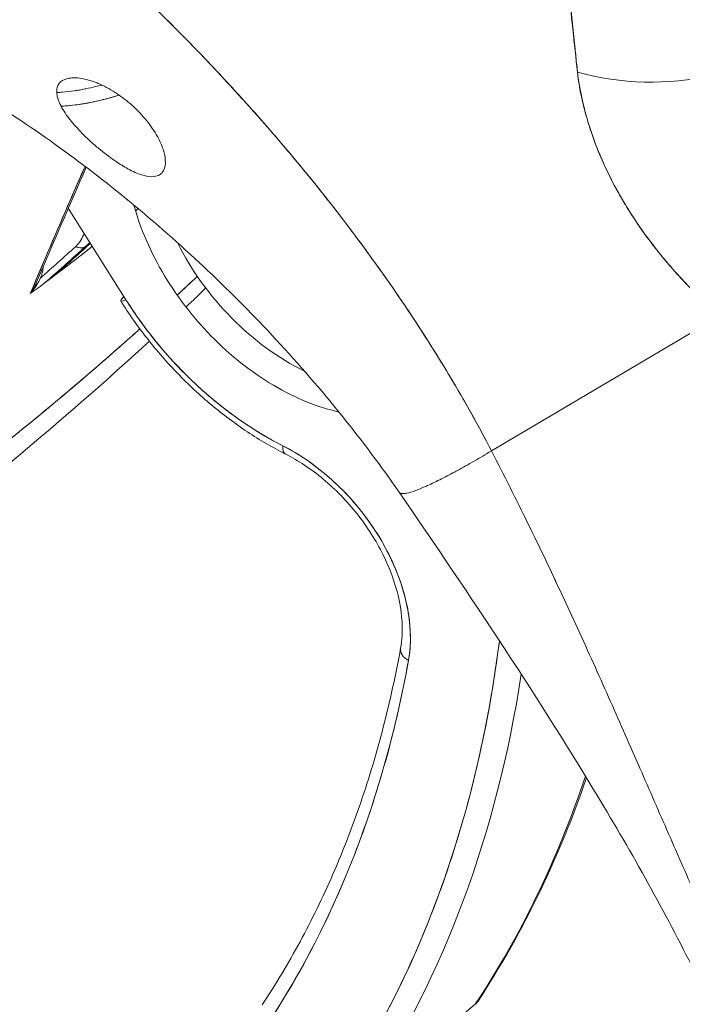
# Model space of a CAD drawing. Header units: inches. Extents: x 14 to 326, y 10 to 205.
# Tile 100 of 107: x 312.858 to 313.4, y 149.195 to 150.001. Entities that reach past the tile are written whole.
import ezdxf

# ---------------------------------------------------------------- set-up
doc = ezdxf.new("R2010")
doc.units = ezdxf.units.IN
doc.header["$LTSCALE"] = 20
doc.header["$MEASUREMENT"] = 0
doc.layers.add('Visible (ANSI)', color=7, linetype='Continuous', lineweight=5)

msp = doc.modelspace()

# ---------------------------------------------------------------- linework, layer by layer
at = {"layer": 'Visible (ANSI)'}
for p, q in [((312.94498, 149.77144), (312.89781, 149.84635)), ((313.24419, 149.64763), (313.43096, 149.75825)), ((313.43096, 149.75825), (313.24419, 149.64763)), ((313.08537, 149.21846), (313.08537, 149.21846)), ((313.23092, 149.19462), (313.1406, 149.11998))]:
    msp.add_line(p, q, dxfattribs=at)
msp.add_arc((312.90357, 149.82768), 0.01575, 312.6117, 321.01959, dxfattribs=at)
for centre, major_axis, ratio, start_param, end_param in [((313.38719, 150.05285), (0.15685, 0.01408), 0.65231, 4.173288, 5.61714), ((313.38719, 150.05285), (-0.15685, -0.01408), 0.65231, 1.031704, 2.475549), ((309.59409, 151.02716), (-3.91783, 0.00216), 0.57759, 2.56367, 2.577157), ((307.47166, 152.06236), (6.06227, -1.2097), 0.516491, 5.906177, 5.919621), ((312.90357, 149.82768), (0.01061, -0.01164), 0.689707, 5.360335, 5.965729), ((312.90357, 149.82768), (0.01061, -0.01164), 0.689707, 0, 0.224296), ((313.10206, 149.84298), (0.10533, -0.12746), 0.668099, 4.379114, 5.310954), ((312.88353, 149.79967), (-0.00939, -0.00101), 0.170957, 0.77623, 0.811698), ((312.88353, 149.79967), (0.00939, 0.00101), 0.170956, 3.917825, 3.953284), ((312.95401, 149.7789), (-0.01333, -0.00839), 0.141475, 5.542374, 7.023997), ((313.09303, 149.83551), (0.15047, -0.18209), 0.668099, 4.521089, 5.291007), ((313.0825, 149.65923), (-0.00711, -0.01405), 0.406909, 5.462832, 6.283185), ((313.0825, 149.65923), (-0.00711, -0.01405), 0.406909, 5.462832, 6.283185), ((313.06173, 149.54152), (0.09028, -0.10926), 0.668099, 0.513867, 2.149414), ((313.07076, 149.54898), (-0.08025, 0.09712), 0.668099, 5.197836, 5.197965), ((312.01847, 150.13826), (0.96504, -1.16782), 0.668099, 0.201461, 0.560786), ((313.18526, 149.48349), (-0.0155, 0.0028), 0.647976, 0, 1.069917), ((313.18526, 149.48349), (-0.0155, 0.0028), 0.647976, 0, 1.069917), ((312.01847, 150.13826), (0.91287, -1.1047), 0.668099, 0.201461, 0.513867), ((312.0275, 150.14572), (0.97507, -1.17996), 0.668099, 0.201461, 0.536724), ((312.0275, 150.14572), (0.97507, -1.17996), 0.668099, 0.201461, 0.536724), ((312.11783, 150.22036), (0.97507, -1.17996), 0.668099, 0.201461, 0.394581), ((312.11783, 150.22036), (0.97507, -1.17996), 0.668099, 0.201461, 0.394581), ((313.1897, 149.23261), (-0.03612, 0.04371), 0.668096, 1.71118, 1.711188), ((313.21947, 149.20517), (0.01314, -0.00868), 0.728998, 0.224452, 0.224476), ((313.21947, 149.20517), (0.01314, -0.00868), 0.729024, 6.063913, 6.283185)]:
    msp.add_ellipse(centre, major_axis=major_axis, ratio=ratio, start_param=start_param, end_param=end_param, dxfattribs=at)
for points, knots in [([(313.24419, 149.64763), (313.23901, 149.65767), (313.23348, 149.66797), (313.22759, 149.67851), (313.2217, 149.68906), (313.21544, 149.69986), (313.20881, 149.71089), (313.20218, 149.72191), (313.19518, 149.73317), (313.18778, 149.74465), (313.18038, 149.75612), (313.17259, 149.76781), (313.16439, 149.77968), (313.15619, 149.79156), (313.14758, 149.80363), (313.13856, 149.81587), (313.12954, 149.8281), (313.1201, 149.84051), (313.11023, 149.85305), (313.10036, 149.86559), (313.09006, 149.87827), (313.07932, 149.89107), (313.06858, 149.90386), (313.05741, 149.91676), (313.04578, 149.92974), (313.03416, 149.94272), (313.0221, 149.95578), (313.00958, 149.96888), (312.99706, 149.98198), (312.9841, 149.99513), (312.97068, 150.00827), (312.95726, 150.02142), (312.94339, 150.03457), (312.92907, 150.04769), (312.91475, 150.0608), (312.89998, 150.07388), (312.88476, 150.08688), (312.86954, 150.09987), (312.85388, 150.11279), (312.83777, 150.12558), (312.82166, 150.13837), (312.80512, 150.15103), (312.78814, 150.16352), (312.77117, 150.17601), (312.75376, 150.18832), (312.73594, 150.2004), (312.72594, 150.20718), (312.71581, 150.21389), (312.70554, 150.22052)], [0, 0, 0, 0, 0.06426, 0.06426, 0.06426, 0.128523, 0.128523, 0.128523, 0.192785, 0.192785, 0.192785, 0.257047, 0.257047, 0.257047, 0.321309, 0.321309, 0.321309, 0.385571, 0.385571, 0.385571, 0.449834, 0.449834, 0.449834, 0.514096, 0.514096, 0.514096, 0.578358, 0.578358, 0.578358, 0.64262, 0.64262, 0.64262, 0.706882, 0.706882, 0.706882, 0.771145, 0.771145, 0.771145, 0.835407, 0.835407, 0.835407, 0.899669, 0.899669, 0.899669, 0.963931, 0.963931, 0.963931, 1, 1, 1, 1]), ([(312.70554, 150.22052), (312.74111, 150.19755), (312.77513, 150.1736), (312.80751, 150.14906), (312.83989, 150.12452), (312.87062, 150.09939), (312.89965, 150.07401), (312.92868, 150.04864), (312.95601, 150.02301), (312.98163, 149.99745), (313.00725, 149.97188), (313.03116, 149.94638), (313.05338, 149.92119), (313.07561, 149.89601), (313.09616, 149.87116), (313.11508, 149.84685), (313.13401, 149.82254), (313.15131, 149.79878), (313.16709, 149.77576), (313.18286, 149.75274), (313.1971, 149.73045), (313.20992, 149.70905), (313.22273, 149.68765), (313.23411, 149.66714), (313.24419, 149.64763)], [0, 0, 0, 0, 0.125007, 0.125007, 0.125007, 0.250015, 0.250015, 0.250015, 0.375022, 0.375022, 0.375022, 0.50003, 0.50003, 0.50003, 0.625037, 0.625037, 0.625037, 0.750045, 0.750045, 0.750045, 0.875052, 0.875052, 0.875052, 1, 1, 1, 1]), ([(313.29426, 150.20757), (313.29511, 150.19102), (313.29615, 150.17399), (313.29729, 150.15663), (313.29791, 150.1471), (313.29857, 150.13748), (313.29924, 150.12778), (313.29933, 150.12645), (313.29942, 150.12512), (313.29952, 150.12379), (313.29986, 150.11889), (313.3002, 150.11397), (313.30055, 150.10904), (313.30161, 150.09425), (313.30274, 150.0793), (313.304, 150.06421), (313.30457, 150.05752), (313.30516, 150.0508), (313.30578, 150.04405), (313.30593, 150.04238), (313.30609, 150.04071), (313.30624, 150.03904), (313.30681, 150.03302), (313.3074, 150.02697), (313.30801, 150.02091), (313.30941, 150.00694), (313.31089, 149.99289), (313.31237, 149.97881), (313.31284, 149.97435), (313.3133, 149.96988), (313.31377, 149.96542), (313.31403, 149.96289), (313.31429, 149.96036), (313.31455, 149.95782)], [0, 0, 0, 0, 0.215172, 0.215172, 0.215172, 0.333333, 0.333333, 0.333333, 0.349511, 0.349511, 0.349511, 0.409038, 0.409038, 0.409038, 0.587512, 0.587512, 0.587512, 0.666667, 0.666667, 0.666667, 0.686219, 0.686219, 0.686219, 0.756792, 0.756792, 0.756792, 0.91937, 0.91937, 0.91937, 0.970836, 0.970836, 0.970836, 1, 1, 1, 1]), ([(313.31455, 149.95782), (313.31188, 149.9811), (313.3094, 150.00485), (313.30715, 150.02908), (313.30689, 150.03189), (313.30663, 150.0347), (313.30637, 150.03752), (313.30404, 150.06329), (313.30195, 150.08958), (313.30002, 150.11643), (313.29992, 150.11787), (313.29982, 150.11931), (313.29972, 150.12076), (313.29771, 150.14911), (313.29589, 150.17806), (313.29426, 150.20757)], [0, 0, 0, 0, 0.298748, 0.298748, 0.298748, 0.333333, 0.333333, 0.333333, 0.649666, 0.649666, 0.649666, 0.666667, 0.666667, 0.666667, 1, 1, 1, 1]), ([(313.43096, 149.75825), (313.42674, 149.76192), (313.42265, 149.76562), (313.41869, 149.76936), (313.41386, 149.77391), (313.40923, 149.77851), (313.40479, 149.78314), (313.39995, 149.78818), (313.39533, 149.79326), (313.39091, 149.79836), (313.3882, 149.8015), (313.38556, 149.80465), (313.383, 149.8078), (313.38092, 149.81036), (313.37889, 149.81292), (313.37691, 149.81549), (313.3719, 149.82199), (313.36721, 149.8285), (313.36282, 149.83502), (313.3578, 149.84249), (313.35318, 149.84997), (313.34894, 149.85744), (313.34873, 149.85782), (313.34852, 149.85819), (313.34831, 149.85857), (313.34371, 149.86677), (313.33957, 149.87497), (313.33589, 149.88314), (313.33196, 149.89185), (313.32855, 149.90052), (313.32566, 149.90911), (313.3253, 149.91019), (313.32494, 149.91127), (313.3246, 149.91235), (313.32103, 149.92341), (313.31833, 149.93432), (313.31644, 149.94499), (313.31568, 149.94931), (313.31505, 149.95359), (313.31455, 149.95782)], [0, 0, 0, 0, 0.0573554, 0.0573554, 0.0573554, 0.1272073, 0.1272073, 0.1272073, 0.2032068, 0.2032068, 0.2032068, 0.25, 0.25, 0.25, 0.2879871, 0.2879871, 0.2879871, 0.3842423, 0.3842423, 0.3842423, 0.4944722, 0.4944722, 0.4944722, 0.5, 0.5, 0.5, 0.6209823, 0.6209823, 0.6209823, 0.75, 0.75, 0.75, 0.7662624, 0.7662624, 0.7662624, 0.9326723, 0.9326723, 0.9326723, 0.999996, 0.999996, 0.999996, 0.999996]), ([(313.31455, 149.95782), (313.31529, 149.95035), (313.3166, 149.94272), (313.31836, 149.93497), (313.31929, 149.93091), (313.32033, 149.92682), (313.32149, 149.9227), (313.3231, 149.91697), (313.32492, 149.91118), (313.32699, 149.90531), (313.32925, 149.89891), (313.33181, 149.89241), (313.33471, 149.88579), (313.33861, 149.87689), (313.34314, 149.86776), (313.34844, 149.85833), (313.35071, 149.85429), (313.35313, 149.85019), (313.3557, 149.84604), (313.36106, 149.83738), (313.36708, 149.82847), (313.37391, 149.81937), (313.37627, 149.81623), (313.37873, 149.81307), (313.38129, 149.80989), (313.38315, 149.80757), (313.38507, 149.80525), (313.38704, 149.80291), (313.39167, 149.79744), (313.39662, 149.79192), (313.40185, 149.78639), (313.40521, 149.78283), (313.4087, 149.77927), (313.41229, 149.77572), (313.41823, 149.76984), (313.42447, 149.76399), (313.43096, 149.75825)], [0, 0, 0, 0, 0.13127, 0.13127, 0.13127, 0.2, 0.2, 0.2, 0.295706, 0.295706, 0.295706, 0.4, 0.4, 0.4, 0.539952, 0.539952, 0.539952, 0.6, 0.6, 0.6, 0.725303, 0.725303, 0.725303, 0.768562, 0.768562, 0.768562, 0.8, 0.8, 0.8, 0.873831, 0.873831, 0.873831, 0.921366, 0.921366, 0.921366, 1, 1, 1, 1]), ([(313.1686, 149.61378), (313.13995, 149.65533), (313.1055, 149.69817), (313.03232, 149.77714), (312.99297, 149.81445), (312.91217, 149.88162), (312.86954, 149.91228), (312.82251, 149.94141), (312.81591, 149.94539), (312.80938, 149.94923)], [0, 0, 0, 0, 0.530088, 0.530088, 1.034011, 1.034011, 1.544006, 1.544006, 1.627874, 1.627874, 1.627874, 1.627874]), ([(312.92213, 149.94855), (312.92157, 149.94878), (312.92102, 149.94901), (312.92048, 149.94922), (312.91618, 149.9509), (312.91218, 149.95203), (312.90845, 149.95262), (312.90425, 149.95329), (312.90039, 149.95328), (312.89725, 149.95254), (312.8941, 149.95181), (312.89166, 149.95036), (312.89014, 149.94823), (312.88953, 149.94736), (312.88906, 149.94638), (312.88875, 149.94531), (312.8883, 149.94375), (312.88817, 149.942), (312.88838, 149.94013), (312.88872, 149.93697), (312.89, 149.93343), (312.89189, 149.92982), (312.89379, 149.9262), (312.8963, 149.92249), (312.89924, 149.91877), (312.90217, 149.91506), (312.90552, 149.91133), (312.90916, 149.90765), (312.91281, 149.90397), (312.91674, 149.90032), (312.92096, 149.89675), (312.92518, 149.89317), (312.92969, 149.88965), (312.93398, 149.8866), (312.93495, 149.88592), (312.93589, 149.88526), (312.93684, 149.88463), (312.94011, 149.88242), (312.94329, 149.88046), (312.9465, 149.87869)], [0, 0, 0, 0, 0.011257, 0.011257, 0.011257, 0.1, 0.1, 0.1, 0.2, 0.2, 0.2, 0.3, 0.3, 0.3, 0.340774, 0.340774, 0.340774, 0.4, 0.4, 0.4, 0.5, 0.5, 0.5, 0.6, 0.6, 0.6, 0.7, 0.7, 0.7, 0.8, 0.8, 0.8, 0.9, 0.9, 0.9, 0.92235, 0.92235, 0.92235, 1, 1, 1, 1]), ([(312.9465, 149.87869), (312.9507, 149.87636), (312.95448, 149.87467), (312.9581, 149.87356), (312.96172, 149.87246), (312.96519, 149.87194), (312.96804, 149.87228), (312.96977, 149.87248), (312.97128, 149.873), (312.97254, 149.8738), (312.97336, 149.87432), (312.97408, 149.87496), (312.97469, 149.87571), (312.97623, 149.87761), (312.97706, 149.88022), (312.97722, 149.88327), (312.97737, 149.88632), (312.97684, 149.8898), (312.97573, 149.89352), (312.97482, 149.89654), (312.97353, 149.89971), (312.97187, 149.90299), (312.97148, 149.90374), (312.97108, 149.9045), (312.97066, 149.90526), (312.96839, 149.90935), (312.96556, 149.91357), (312.96214, 149.91783), (312.95871, 149.92208), (312.95469, 149.92636), (312.95026, 149.93035), (312.94964, 149.9309), (312.94902, 149.93144), (312.94839, 149.93198), (312.94448, 149.93534), (312.94031, 149.93844), (312.93621, 149.94109), (312.93145, 149.94416), (312.92679, 149.94663), (312.92213, 149.94855)], [0, 0, 0, 0, 0.1, 0.1, 0.1, 0.2, 0.2, 0.2, 0.260567, 0.260567, 0.260567, 0.3, 0.3, 0.3, 0.4, 0.4, 0.4, 0.5, 0.5, 0.5, 0.581302, 0.581302, 0.581302, 0.6, 0.6, 0.6, 0.7, 0.7, 0.7, 0.8, 0.8, 0.8, 0.81386, 0.81386, 0.81386, 0.9, 0.9, 0.9, 1, 1, 1, 1]), ([(312.92518, 149.94721), (312.92353, 149.94676), (312.92188, 149.94633), (312.92024, 149.94593), (312.91749, 149.94525), (312.91476, 149.94464), (312.91204, 149.94409), (312.91186, 149.94405), (312.91167, 149.94402), (312.91149, 149.94398), (312.90995, 149.94368), (312.90841, 149.94339), (312.90689, 149.94314), (312.90555, 149.94291), (312.90421, 149.9427), (312.90288, 149.94251), (312.89946, 149.94202), (312.89605, 149.94164), (312.89269, 149.94138), (312.89122, 149.94126), (312.88976, 149.94117), (312.8883, 149.9411)], [0.21263186, 0.21263186, 0.21263186, 0.21263186, 0.22263599, 0.22263599, 0.22263599, 0.23937143, 0.23937143, 0.23937143, 0.24050961, 0.24050961, 0.24050961, 0.25, 0.25, 0.25, 0.25831475, 0.25831475, 0.25831475, 0.27975804, 0.27975804, 0.27975804, 0.28910261, 0.28910261, 0.28910261, 0.28910261]), ([(312.89185, 149.9299), (312.89338, 149.92998), (312.8949, 149.93007), (312.89642, 149.9302), (312.89987, 149.93047), (312.90331, 149.93086), (312.90673, 149.93135), (312.90983, 149.93179), (312.91292, 149.93232), (312.91599, 149.93293), (312.91877, 149.93348), (312.92154, 149.93409), (312.9243, 149.93476), (312.9268, 149.93537), (312.92929, 149.93602), (312.93177, 149.93673), (312.93266, 149.93698), (312.93354, 149.93724), (312.93443, 149.93751), (312.93584, 149.93793), (312.93725, 149.93837), (312.93866, 149.93883), (312.93887, 149.93889), (312.93907, 149.93896), (312.93928, 149.93903)], [0.6839706, 0.6839706, 0.6839706, 0.6839706, 0.6938645, 0.6938645, 0.6938645, 0.7163451, 0.7163451, 0.7163451, 0.7367287, 0.7367287, 0.7367287, 0.7551494, 0.7551494, 0.7551494, 0.7718353, 0.7718353, 0.7718353, 0.7777778, 0.7777778, 0.7777778, 0.7872689, 0.7872689, 0.7872689, 0.7886564, 0.7886564, 0.7886564, 0.7886564]), ([(312.93928, 149.93903), (312.93873, 149.93885), (312.93818, 149.93867), (312.93763, 149.9385), (312.93267, 149.93692), (312.92765, 149.93553), (312.92253, 149.93433), (312.91796, 149.93327), (312.91331, 149.93235), (312.90862, 149.93163), (312.90809, 149.93155), (312.90757, 149.93147), (312.90704, 149.93139), (312.90204, 149.93067), (312.89697, 149.93016), (312.89185, 149.9299)], [0.3095034, 0.3095034, 0.3095034, 0.3095034, 0.3136672, 0.3136672, 0.3136672, 0.3511436, 0.3511436, 0.3511436, 0.3846154, 0.3846154, 0.3846154, 0.3883582, 0.3883582, 0.3883582, 0.4239387, 0.4239387, 0.4239387, 0.4239387]), ([(312.86661, 149.77641), (312.87739, 149.80196), (312.88829, 149.8274), (312.89931, 149.85273), (312.90336, 149.86204), (312.90743, 149.87133), (312.91151, 149.8806)], [0, 0, 0, 0, 0.2483836, 0.2483836, 0.2483836, 0.3396225, 0.3396225, 0.3396225, 0.3396225]), ([(313.11928, 149.6795), (313.1162, 149.6802), (313.1131, 149.681), (313.10999, 149.6819), (313.10091, 149.68454), (313.09173, 149.68806), (313.08261, 149.69239), (313.07349, 149.69673), (313.06443, 149.70188), (313.05559, 149.70776), (313.04674, 149.71364), (313.03811, 149.72025), (313.02984, 149.72748), (313.02157, 149.73471), (313.01366, 149.74255), (313.00624, 149.75088), (312.99883, 149.75921), (312.99191, 149.76802), (312.98561, 149.77716), (312.9793, 149.78631), (312.97361, 149.79579), (312.96863, 149.80544), (312.96365, 149.81509), (312.95938, 149.82491), (312.95589, 149.83474), (312.9542, 149.83951), (312.95269, 149.84427), (312.95138, 149.84902)], [0.3327798, 0.3327798, 0.3327798, 0.3327798, 0.3529412, 0.3529412, 0.3529412, 0.4117647, 0.4117647, 0.4117647, 0.4705882, 0.4705882, 0.4705882, 0.5294118, 0.5294118, 0.5294118, 0.5882353, 0.5882353, 0.5882353, 0.6470588, 0.6470588, 0.6470588, 0.7058824, 0.7058824, 0.7058824, 0.7647059, 0.7647059, 0.7647059, 0.7932491, 0.7932491, 0.7932491, 0.7932491]), ([(312.91076, 149.82579), (312.91058, 149.82533), (312.9104, 149.82487), (312.9102, 149.82442), (312.90934, 149.82244), (312.90834, 149.82053), (312.90719, 149.81888), (312.90603, 149.81723), (312.90471, 149.81586), (312.90357, 149.81482)], [0.2572114, 0.2572114, 0.2572114, 0.2572114, 0.3333333, 0.3333333, 0.3333333, 0.6666667, 0.6666667, 0.6666667, 1, 1, 1, 1]), ([(312.91745, 149.81517), (312.91666, 149.81454), (312.91587, 149.81391), (312.91508, 149.81329), (312.8991, 149.80063), (312.88297, 149.78836), (312.86661, 149.77641)], [0.650189, 0.650189, 0.650189, 0.650189, 0.6666667, 0.6666667, 0.6666667, 1, 1, 1, 1]), ([(312.90357, 149.81482), (312.90531, 149.81411), (312.9072, 149.81384), (312.9089, 149.81395), (312.90969, 149.814), (312.91044, 149.81412), (312.91114, 149.81434)], [0, 0, 0, 0, 0.3333333, 0.3333333, 0.3333333, 0.4887379, 0.4887379, 0.4887379, 0.4887379]), ([(312.86661, 149.77641), (312.86783, 149.77776), (312.86895, 149.77914), (312.86997, 149.78053), (312.87073, 149.78155), (312.87143, 149.78258), (312.87208, 149.78361), (312.87226, 149.78391), (312.87244, 149.7842), (312.87261, 149.7845), (312.87336, 149.78576), (312.87403, 149.78702), (312.8746, 149.78828), (312.87499, 149.78914), (312.87534, 149.78999), (312.87565, 149.79084), (312.87577, 149.79118), (312.87589, 149.79151), (312.87599, 149.79185), (312.87636, 149.79297), (312.87665, 149.79409), (312.87686, 149.79519), (312.87702, 149.79608), (312.87714, 149.79695), (312.87719, 149.79781)], [0, 0, 0, 0, 0.19138, 0.19138, 0.19138, 0.333333, 0.333333, 0.333333, 0.373807, 0.373807, 0.373807, 0.548118, 0.548118, 0.548118, 0.666667, 0.666667, 0.666667, 0.713638, 0.713638, 0.713638, 0.871736, 0.871736, 0.871736, 1, 1, 1, 1]), ([(312.98692, 149.77527), (312.9908, 149.77886), (312.99468, 149.78245), (312.99853, 149.78605), (313.00015, 149.78756), (313.00176, 149.78907), (313.00337, 149.79059)], [0.83624018, 0.83624018, 0.83624018, 0.83624018, 0.87146451, 0.87146451, 0.87146451, 0.88621041, 0.88621041, 0.88621041, 0.88621041]), ([(312.87183, 149.78575), (312.87161, 149.78524), (312.87139, 149.78473), (312.87115, 149.78421), (312.86993, 149.7816), (312.86839, 149.77896), (312.86661, 149.77641)], [0.6012924, 0.6012924, 0.6012924, 0.6012924, 0.6666667, 0.6666667, 0.6666667, 1, 1, 1, 1]), ([(312.87183, 149.78575), (312.87175, 149.78556), (312.87167, 149.78537), (312.87158, 149.78518), (312.87094, 149.78371), (312.87022, 149.78228), (312.86944, 149.78088), (312.86857, 149.77934), (312.86763, 149.77785), (312.86661, 149.77641)], [0.5690412, 0.5690412, 0.5690412, 0.5690412, 0.5939821, 0.5939821, 0.5939821, 0.7868988, 0.7868988, 0.7868988, 1, 1, 1, 1]), ([(313.07538, 149.64518), (313.06493, 149.65048), (313.05459, 149.65652), (313.03438, 149.66996), (313.0245, 149.67736), (313.00541, 149.69333), (312.9962, 149.70191), (312.97865, 149.72006), (312.97031, 149.72963), (312.95467, 149.74954), (312.94738, 149.75989), (312.94069, 149.77051)], [1.6729665, 1.6729665, 1.6729665, 1.6729665, 1.82695, 1.82695, 1.9809336, 1.9809336, 2.1349172, 2.1349172, 2.2889008, 2.2889008, 2.4428843, 2.4428843, 2.4428843, 2.4428843]), ([(312.94498, 149.77144), (312.9514, 149.76125), (312.95831, 149.75144), (312.96579, 149.74192), (312.97326, 149.7324), (312.98128, 149.72319), (312.9897, 149.71448), (312.99813, 149.70577), (313.00694, 149.69756), (313.01609, 149.68991), (313.02523, 149.68226), (313.03471, 149.67518), (313.0443, 149.66881), (313.05388, 149.66243), (313.06358, 149.65677), (313.07346, 149.65177)], [0, 0, 0, 0, 0.2, 0.2, 0.2, 0.4, 0.4, 0.4, 0.6, 0.6, 0.6, 0.8, 0.8, 0.8, 1, 1, 1, 1]), ([(312.68696, 149.53455), (312.71983, 149.55766), (312.75152, 149.5808), (312.78247, 149.60431), (312.81343, 149.62781), (312.84364, 149.6517), (312.87306, 149.67595), (312.9016, 149.69949), (312.92939, 149.72337), (312.95641, 149.74755)], [0, 0, 0, 0, 0.25, 0.25, 0.25, 0.5, 0.5, 0.5, 0.7426, 0.7426, 0.7426, 0.7426]), ([(312.68696, 149.53455), (312.70363, 149.54627), (312.72009, 149.55807), (312.73631, 149.56992), (312.76289, 149.58934), (312.7888, 149.6089), (312.81388, 149.62849), (312.81857, 149.63214), (312.82322, 149.6358), (312.82785, 149.63946), (312.85816, 149.66342), (312.88734, 149.68747), (312.91604, 149.71214), (312.92075, 149.71619), (312.92546, 149.72026), (312.93015, 149.72435), (312.93894, 149.73202), (312.9477, 149.73975), (312.95641, 149.74755)], [0, 0, 0, 0, 0.1263134, 0.1263134, 0.1263134, 0.3333333, 0.3333333, 0.3333333, 0.3719957, 0.3719957, 0.3719957, 0.6250804, 0.6250804, 0.6250804, 0.6666667, 0.6666667, 0.6666667, 0.7446194, 0.7446194, 0.7446194, 0.7446194]), ([(313.07346, 149.65177), (313.0805, 149.6482), (313.08735, 149.6441), (313.09408, 149.63943), (313.10081, 149.63475), (313.10741, 149.62951), (313.11372, 149.62381), (313.12002, 149.61812), (313.12602, 149.61198), (313.13163, 149.60549), (313.13725, 149.59899), (313.14249, 149.59214), (313.14725, 149.58504), (313.15201, 149.57795), (313.1563, 149.57062), (313.16004, 149.56317), (313.16379, 149.55571), (313.16699, 149.54814), (313.16959, 149.54058), (313.1722, 149.53301), (313.1742, 149.52546), (313.17558, 149.51802), (313.17696, 149.51058), (313.1777, 149.50325), (313.17781, 149.49623), (313.17792, 149.48921), (313.17739, 149.4825), (313.17623, 149.47602)], [0, 0, 0, 0, 0.111111, 0.111111, 0.111111, 0.222222, 0.222222, 0.222222, 0.333333, 0.333333, 0.333333, 0.444444, 0.444444, 0.444444, 0.555556, 0.555556, 0.555556, 0.666667, 0.666667, 0.666667, 0.777778, 0.777778, 0.777778, 0.888889, 0.888889, 0.888889, 1, 1, 1, 1]), ([(313.07538, 149.64518), (313.08597, 149.63982), (313.09654, 149.63283), (313.11652, 149.61618), (313.12592, 149.60653), (313.14252, 149.58555), (313.14972, 149.57423), (313.16114, 149.55119), (313.16537, 149.53948), (313.17056, 149.51695), (313.17152, 149.50615), (313.17075, 149.49288), (313.17035, 149.4895), (313.16977, 149.48629)], [4.814559, 4.814559, 4.814559, 4.814559, 5.119109, 5.119109, 5.424732, 5.424732, 5.730899, 5.730899, 6.036271, 6.036271, 6.340837, 6.340837, 6.450106, 6.450106, 6.450106, 6.450106]), ([(313.24419, 149.64763), (313.23938, 149.64478), (313.23464, 149.64202), (313.23007, 149.6394), (313.22525, 149.63665), (313.22063, 149.63406), (313.21627, 149.63169), (313.21497, 149.63098), (313.2137, 149.63029), (313.21245, 149.62962), (313.20925, 149.62791), (313.20621, 149.62633), (313.20335, 149.62488), (313.19914, 149.62274), (313.1953, 149.62088), (313.19183, 149.6193), (313.19073, 149.6188), (313.18966, 149.61832), (313.18863, 149.61787), (313.18629, 149.61686), (313.18414, 149.616), (313.1822, 149.61528), (313.17931, 149.61422), (313.17685, 149.61348), (313.17485, 149.61307), (313.17447, 149.61299), (313.17411, 149.61293), (313.17376, 149.61287), (313.17224, 149.61264), (313.17104, 149.61263), (313.17014, 149.61284), (313.16959, 149.61298), (313.16915, 149.61319), (313.16884, 149.6135), (313.16875, 149.61359), (313.16867, 149.61368), (313.1686, 149.61378)], [0, 0, 0, 0, 0.0704241, 0.0704241, 0.0704241, 0.1445336, 0.1445336, 0.1445336, 0.1666667, 0.1666667, 0.1666667, 0.2233431, 0.2233431, 0.2233431, 0.3067344, 0.3067344, 0.3067344, 0.3333333, 0.3333333, 0.3333333, 0.3935454, 0.3935454, 0.3935454, 0.4829715, 0.4829715, 0.4829715, 0.5, 0.5, 0.5, 0.5743834, 0.5743834, 0.5743834, 0.6205366, 0.6205366, 0.6205366, 0.6335521, 0.6335521, 0.6335521, 0.6335521]), ([(313.1686, 149.61378), (313.16891, 149.61333), (313.16943, 149.61301), (313.17014, 149.61284), (313.17103, 149.61263), (313.17224, 149.61264), (313.17376, 149.61287), (313.17411, 149.61293), (313.17447, 149.61299), (313.17485, 149.61307), (313.17685, 149.61348), (313.17931, 149.61422), (313.1822, 149.61528), (313.18414, 149.616), (313.18629, 149.61686), (313.18862, 149.61787), (313.18966, 149.61832), (313.19073, 149.6188), (313.19183, 149.6193), (313.1953, 149.62088), (313.19914, 149.62274), (313.20335, 149.62488), (313.20621, 149.62633), (313.20923, 149.6279), (313.21242, 149.62961), (313.21368, 149.63028), (313.21496, 149.63098), (313.21627, 149.63169), (313.22062, 149.63406), (313.22525, 149.63665), (313.23007, 149.6394), (313.23464, 149.64202), (313.23938, 149.64478), (313.24419, 149.64763)], [0.3664407, 0.3664407, 0.3664407, 0.3664407, 0.4256335, 0.4256335, 0.4256335, 0.5, 0.5, 0.5, 0.5170577, 0.5170577, 0.5170577, 0.6064621, 0.6064621, 0.6064621, 0.6666667, 0.6666667, 0.6666667, 0.6933068, 0.6933068, 0.6933068, 0.7767911, 0.7767911, 0.7767911, 0.8333333, 0.8333333, 0.8333333, 0.8556336, 0.8556336, 0.8556336, 0.9296835, 0.9296835, 0.9296835, 1, 1, 1, 1]), ([(313.44783, 149.20333), (313.43937, 149.22154), (313.43117, 149.2395), (313.42313, 149.25737), (313.41509, 149.27524), (313.40721, 149.29301), (313.39938, 149.31081), (313.39155, 149.3286), (313.38377, 149.34642), (313.37594, 149.36435), (313.36811, 149.38229), (313.36023, 149.40034), (313.3522, 149.41857), (313.34418, 149.4368), (313.33601, 149.45521), (313.32762, 149.47384), (313.31922, 149.49247), (313.3106, 149.51132), (313.30168, 149.53041), (313.29277, 149.54949), (313.28355, 149.56881), (313.27399, 149.58836), (313.26442, 149.6079), (313.2545, 149.62767), (313.24419, 149.64763)], [0, 0, 0, 0, 0.125, 0.125, 0.125, 0.25, 0.25, 0.25, 0.375, 0.375, 0.375, 0.5, 0.5, 0.5, 0.625, 0.625, 0.625, 0.75, 0.75, 0.75, 0.875001, 0.875001, 0.875001, 1, 1, 1, 1]), ([(313.24419, 149.64763), (313.2545, 149.62768), (313.26441, 149.60791), (313.27398, 149.58838), (313.28354, 149.56883), (313.29276, 149.54951), (313.30168, 149.53042), (313.31059, 149.51134), (313.31922, 149.49249), (313.32761, 149.47385), (313.33601, 149.45522), (313.34417, 149.43681), (313.3522, 149.41858), (313.36022, 149.40035), (313.36811, 149.3823), (313.37594, 149.36436), (313.38377, 149.34643), (313.39155, 149.32861), (313.39938, 149.31081), (313.40721, 149.29301), (313.41509, 149.27524), (313.42313, 149.25737), (313.43117, 149.2395), (313.43937, 149.22154), (313.44783, 149.20333)], [0, 0, 0, 0, 0.124961, 0.124961, 0.124961, 0.249967, 0.249967, 0.249967, 0.374972, 0.374972, 0.374972, 0.499978, 0.499978, 0.499978, 0.624983, 0.624983, 0.624983, 0.749989, 0.749989, 0.749989, 0.874994, 0.874994, 0.874994, 1, 1, 1, 1]), ([(313.41419, 149.21338), (313.39179, 149.26), (313.36459, 149.30899), (313.28449, 149.4428), (313.22677, 149.52944), (313.1686, 149.61378)], [0, 0, 0, 0, 0.58952, 0.58952, 1.656982, 1.656982, 1.656982, 1.656982]), ([(313.12011, 149.12307), (313.13574, 149.14675), (313.15009, 149.17148), (313.16319, 149.19732), (313.17628, 149.22316), (313.18811, 149.25009), (313.19861, 149.27799), (313.20912, 149.30588), (313.21828, 149.33473), (313.2261, 149.36444), (313.23391, 149.39416), (313.24038, 149.42474), (313.24546, 149.4561), (313.24739, 149.46803), (313.24913, 149.48007), (313.25066, 149.49221)], [0, 0, 0, 0, 0.1666667, 0.1666667, 0.1666667, 0.3333333, 0.3333333, 0.3333333, 0.5, 0.5, 0.5, 0.6666667, 0.6666667, 0.6666667, 0.7300379, 0.7300379, 0.7300379, 0.7300379]), ([(313.16977, 149.48629), (313.16579, 149.46429), (313.16108, 149.44272), (313.1502, 149.40056), (313.14404, 149.37996), (313.13028, 149.33979), (313.12268, 149.32023), (313.10611, 149.28221), (313.09712, 149.26375), (313.07779, 149.22802), (313.06745, 149.21074), (313.05645, 149.19408)], [0.1669209, 0.1669209, 0.1669209, 0.1669209, 0.229402, 0.229402, 0.2918832, 0.2918832, 0.3543643, 0.3543643, 0.4168455, 0.4168455, 0.4793266, 0.4793266, 0.4793266, 0.4793266]), ([(313.17623, 149.47602), (313.17117, 149.44803), (313.16496, 149.4208), (313.15758, 149.39428), (313.15019, 149.36776), (313.14164, 149.34196), (313.13196, 149.31699), (313.12227, 149.29202), (313.11144, 149.26789), (313.09954, 149.24471), (313.08763, 149.22152), (313.07465, 149.19928), (313.06056, 149.17794)], [0, 0, 0, 0, 0.25, 0.25, 0.25, 0.5, 0.5, 0.5, 0.75, 0.75, 0.75, 1, 1, 1, 1]), ([(313.32188, 149.3801), (313.31104, 149.34835), (313.29856, 149.31771), (313.26908, 149.25617), (313.25176, 149.2255), (313.23261, 149.1965)], [6.574137, 6.574137, 6.574137, 6.574137, 6.664084, 6.664084, 6.7625119, 6.7625119, 6.7625119, 6.7625119])]:
    msp.add_open_spline(points, degree=3, knots=knots, dxfattribs=at)
for points in [[(312.93721, 149.93836), (312.93721, 149.93836), (312.93721, 149.93836), (312.93721, 149.93836)], [(312.93722, 149.93836), (312.93722, 149.93836), (312.93722, 149.93836), (312.93722, 149.93837)], [(312.93871, 149.93884), (312.93871, 149.93884), (312.93871, 149.93884), (312.93871, 149.93884)], [(312.86661, 149.77641), (312.88193, 149.81255), (312.89684, 149.84722), (312.91151, 149.8806)], [(312.91246, 149.87988), (312.89873, 149.84867), (312.88518, 149.8173), (312.87183, 149.78575)], [(312.95501, 149.846), (312.95427, 149.84538), (312.95353, 149.84476), (312.9528, 149.84414)], [(312.91417, 149.81604), (312.90506, 149.80773), (312.89585, 149.79945), (312.88654, 149.79122)], [(312.91418, 149.81605), (312.91479, 149.8166), (312.9153, 149.81724), (312.9157, 149.81794)], [(312.87719, 149.79781), (312.87718, 149.79796), (312.87716, 149.79811), (312.87714, 149.79827)], [(312.98692, 149.77527), (312.99243, 149.78036), (312.99791, 149.78546), (313.00337, 149.79058)], [(313.01019, 149.7811), (313.00811, 149.77886), (313.00597, 149.7767), (313.0038, 149.77462)], [(313.0038, 149.77462), (313.00059, 149.77157), (312.99738, 149.76851), (312.99415, 149.76546)], [(312.95144, 149.74311), (312.95144, 149.74311), (312.95144, 149.74311), (312.95144, 149.74311)], [(312.96415, 149.73749), (312.87079, 149.6517), (312.76755, 149.56805), (312.6568, 149.48823)]]:
    msp.add_open_spline(points, degree=3, dxfattribs=at)

doc.saveas('drawing.dxf')
